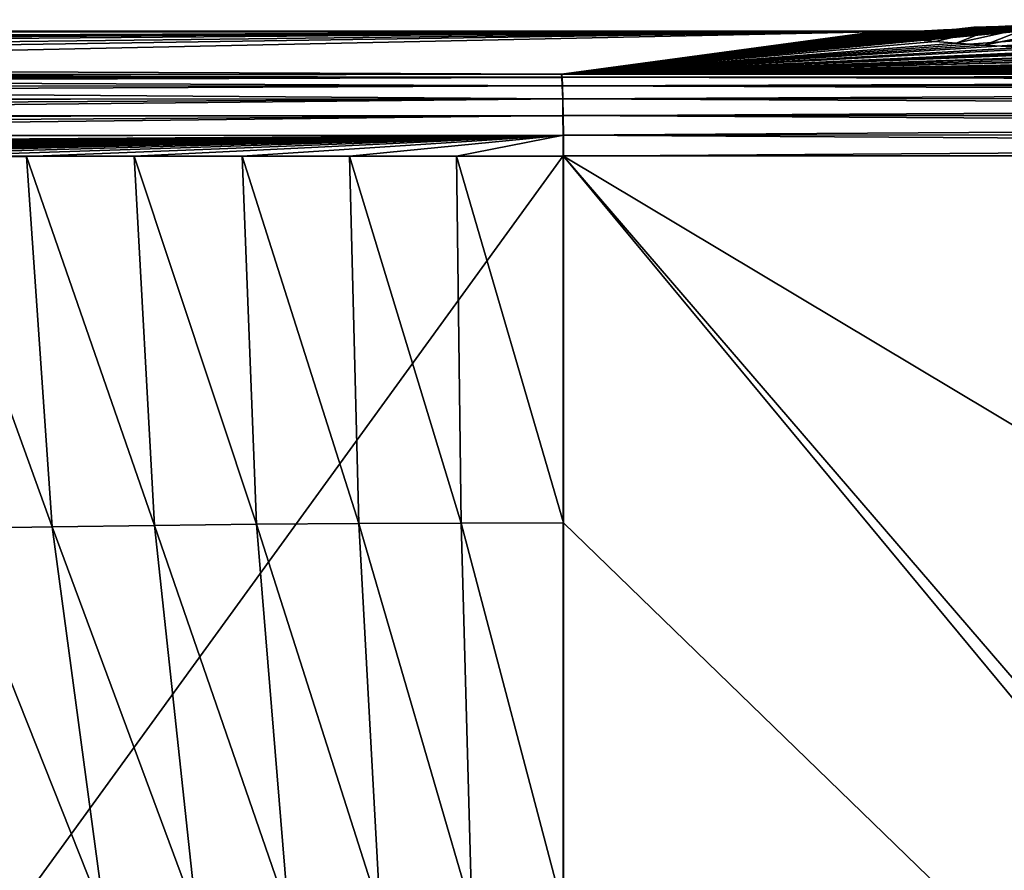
# Model space of a CAD drawing. Header units: metres. Extents: x -109 to 109, y -144 to 54.
# Tile 119 of 150: x 51 to 61, y -9 to 0. Entities that reach past the tile are written whole.
import ezdxf

# ---------------------------------------------------------------- set-up
doc = ezdxf.new("R2010")
doc.units = ezdxf.units.M
doc.layers.add('solid_20062313_XXX', color=7, linetype='CONTINUOUS')

msp = doc.modelspace()

# ---------------------------------------------------------------- linework, layer by layer
at = {"layer": 'solid_20062313_XXX'}
for points in [[(56.578026, -0.230179, -17.905802), (62.950218, 0.366374, 4.875669), (63, 0.238701)], [(56.578026, -0.230179, -17.905802), (62.627106, 0.351932, 4.32414), (62.950218, 0.366374, 4.875669)], [(56.578026, -0.230179, -17.905802), (62.551994, 0.348435, 4.190598), (62.627106, 0.351932, 4.32414)], [(56.578026, -0.230179, -17.905802), (62.349075, 0.338678, 3.81798), (62.551994, 0.348435, 4.190598)], [(56.578026, -0.230179, -17.905802), (62.107361, 0.326507, 3.353187), (62.349075, 0.338678, 3.81798)], [(56.578026, -0.230179, -17.905802), (61.894932, 0.31532, 2.925975), (62.107361, 0.326507, 3.353187)], [(61.377453, 0.291996, 3.410855), (62.107361, 0.326507, 3.353187), (61.894932, 0.31532, 2.925975)], [(61.377453, 0.291996, 3.410855), (61.745903, 0.293073, 4.646953), (62.107361, 0.326507, 3.353187)], [(-56.578026, -0.230179, -17.905802), (-60.344353, 0.238698, -0.000099), (60.359093, 0.238698, -0.000095)], [(60.284351, 0.238593, 0.004121), (60.359093, 0.238698, -0.000095), (-60.344353, 0.238698, -0.000099)], [(60.017742, 0.233472, 0.199671), (-60.344353, 0.238698, -0.000099), (-60.225849, 0.238403, 0.011377)], [(60.214478, 0.238256, 0.016979), (60.284351, 0.238593, 0.004121), (-60.344353, 0.238698, -0.000099)], [(60.157547, 0.237772, 0.035467), (60.214478, 0.238256, 0.016979), (-60.344353, 0.238698, -0.000099)], [(60.113129, 0.237204, 0.05714), (60.157547, 0.237772, 0.035467), (-60.344353, 0.238698, -0.000099)], [(60.078033, 0.236581, 0.080945), (60.113129, 0.237204, 0.05714), (-60.344353, 0.238698, -0.000099)], [(60.050293, 0.235909, 0.10662), (60.078033, 0.236581, 0.080945), (-60.344353, 0.238698, -0.000099)], [(60.030334, 0.235226, 0.132702), (60.050293, 0.235909, 0.10662), (-60.344353, 0.238698, -0.000099)], [(60.017792, 0.234465, 0.161756), (60.030334, 0.235226, 0.132702), (-60.344353, 0.238698, -0.000099)], [(60.017742, 0.233472, 0.199671), (60.017792, 0.234465, 0.161756), (-60.344353, 0.238698, -0.000099)], [(56.580166, -0.232797, 18.005779), (60.017742, 0.233472, 0.199671), (-60.225849, 0.238403, 0.011377)], [(37.849991, -0.243215, 18.403625), (56.580166, -0.232797, 18.005779), (-60.225849, 0.238403, 0.011377)], [(-37.720459, -0.238995, -18.242456), (-56.578026, -0.230179, -17.905802), (60.359093, 0.238698, -0.000095)], [(-28.291424, -0.24208, -18.360283), (-37.720459, -0.238995, -18.242456), (60.359093, 0.238698, -0.000095)], [(-18.841818, -0.244288, -18.444593), (-28.291424, -0.24208, -18.360283), (60.359093, 0.238698, -0.000095)], [(0.037722, -0.246048, -18.511793), (-18.841818, -0.244288, -18.444593), (60.359093, 0.238698, -0.000095)], [(18.917259, -0.244274, -18.444054), (0.037722, -0.246048, -18.511793), (60.359093, 0.238698, -0.000095)], [(28.291424, -0.24208, -18.360283), (18.917259, -0.244274, -18.444054), (60.359093, 0.238698, -0.000095)], [(37.795895, -0.238967, -18.241379), (28.291424, -0.24208, -18.360283), (60.359093, 0.238698, -0.000095)], [(56.578026, -0.230179, -17.905802), (37.795895, -0.238967, -18.241379), (60.359093, 0.238698, -0.000095)], [(56.578026, -0.230179, -17.905802), (61.706242, 0.30503, 2.533004), (61.894932, 0.31532, 2.925975)], [(56.578026, -0.230179, -17.905802), (61.537022, 0.295575, 2.171954), (61.706242, 0.30503, 2.533004)], [(56.578026, -0.230179, -17.905802), (61.38393, 0.28691, 1.841054), (61.537022, 0.295575, 2.171954)], [(56.578026, -0.230179, -17.905802), (61.244095, 0.278992, 1.538672), (61.38393, 0.28691, 1.841054)], [(56.578026, -0.230179, -17.905802), (61.115086, 0.271779, 1.263221), (61.244095, 0.278992, 1.538672)], [(56.578026, -0.230179, -17.905802), (60.994713, 0.265233, 1.013219), (61.115086, 0.271779, 1.263221)], [(56.578026, -0.230179, -17.905802), (60.91534, 0.261068, 0.854178), (60.994713, 0.265233, 1.013219)], [(56.578026, -0.230179, -17.905802), (60.881039, 0.259318, 0.787346), (60.91534, 0.261068, 0.854178)], [(56.578026, -0.230179, -17.905802), (60.772335, 0.254006, 0.584496), (60.881039, 0.259318, 0.787346)], [(56.578026, -0.230179, -17.905802), (60.667007, 0.24928, 0.404007), (60.772335, 0.254006, 0.584496)], [(56.578026, -0.230179, -17.905802), (60.563759, 0.245139, 0.245864), (60.667007, 0.24928, 0.404007)], [(56.578026, -0.230179, -17.905802), (60.461376, 0.241602, 0.110817), (60.563759, 0.245139, 0.245864)], [(56.578026, -0.230179, -17.905802), (60.359093, 0.238698, -0.000095), (60.461376, 0.241602, 0.110817)], [(56.578026, -0.230179, -17.905802), (63, 0.238701), (63.125813, 0.190552, -1.838731)], [(56.580166, -0.232797, 18.005779), (60.023937, 0.229723, 0.34285), (60.017742, 0.233472, 0.199671)], [(56.580166, -0.232797, 18.005779), (60.031216, 0.225998, 0.485098), (60.023937, 0.229723, 0.34285)], [(56.580166, -0.232797, 18.005779), (60.039722, 0.222277, 0.627186), (60.031216, 0.225998, 0.485098)], [(56.580166, -0.232797, 18.005779), (60.05003, 0.218351, 0.777107), (60.039722, 0.222277, 0.627186)], [(56.580166, -0.232797, 18.005779), (60.063503, 0.213867, 0.948375), (60.05003, 0.218351, 0.777107)], [(60.017742, 0.233472, 0.199671), (60.078033, 0.236581, 0.080945), (60.050293, 0.235909, 0.10662)], [(60.023937, 0.229723, 0.34285), (60.078033, 0.236581, 0.080945), (60.017742, 0.233472, 0.199671)], [(60.017742, 0.233472, 0.199671), (60.050293, 0.235909, 0.10662), (60.030334, 0.235226, 0.132702)], [(60.017742, 0.233472, 0.199671), (60.030334, 0.235226, 0.132702), (60.017792, 0.234465, 0.161756)], [(60.023937, 0.229723, 0.34285), (60.359093, 0.238698, -0.000095), (60.284351, 0.238593, 0.004121)], [(60.031216, 0.225998, 0.485098), (60.359093, 0.238698, -0.000095), (60.023937, 0.229723, 0.34285)], [(60.023937, 0.229723, 0.34285), (60.284351, 0.238593, 0.004121), (60.214478, 0.238256, 0.016979)], [(60.023937, 0.229723, 0.34285), (60.214478, 0.238256, 0.016979), (60.157547, 0.237772, 0.035467)], [(60.023937, 0.229723, 0.34285), (60.157547, 0.237772, 0.035467), (60.113129, 0.237204, 0.05714)], [(60.023937, 0.229723, 0.34285), (60.113129, 0.237204, 0.05714), (60.078033, 0.236581, 0.080945)], [(60.031216, 0.225998, 0.485098), (60.563759, 0.245139, 0.245864), (60.461376, 0.241602, 0.110817)], [(60.039722, 0.222277, 0.627186), (60.563759, 0.245139, 0.245864), (60.031216, 0.225998, 0.485098)], [(60.031216, 0.225998, 0.485098), (60.461376, 0.241602, 0.110817), (60.359093, 0.238698, -0.000095)], [(60.05003, 0.218351, 0.777107), (60.563759, 0.245139, 0.245864), (60.039722, 0.222277, 0.627186)], [(60.05003, 0.218351, 0.777107), (60.667007, 0.24928, 0.404007), (60.563759, 0.245139, 0.245864)], [(60.063503, 0.213867, 0.948375), (60.667007, 0.24928, 0.404007), (60.05003, 0.218351, 0.777107)], [(60.063503, 0.213867, 0.948375), (60.772335, 0.254006, 0.584496), (60.667007, 0.24928, 0.404007)], [(60.08149, 0.208638, 1.14804), (60.772335, 0.254006, 0.584496), (60.063503, 0.213867, 0.948375)], [(60.08149, 0.208638, 1.14804), (60.881039, 0.259318, 0.787346), (60.772335, 0.254006, 0.584496)], [(60.10508, 0.202658, 1.376413), (60.881039, 0.259318, 0.787346), (60.08149, 0.208638, 1.14804)], [(60.10508, 0.202658, 1.376413), (60.91534, 0.261068, 0.854178), (60.881039, 0.259318, 0.787346)], [(60.135933, 0.195835, 1.636953), (60.91534, 0.261068, 0.854178), (60.10508, 0.202658, 1.376413)], [(60.17646, 0.188012, 1.935703), (60.91534, 0.261068, 0.854178), (60.135933, 0.195835, 1.636953)], [(60.229931, 0.179027, 2.278831), (60.91534, 0.261068, 0.854178), (60.17646, 0.188012, 1.935703)], [(61.106804, 0.283647, 2.151949), (60.91534, 0.261068, 0.854178), (60.229931, 0.179027, 2.278831)], [(61.106804, 0.283647, 2.151949), (60.229931, 0.179027, 2.278831), (60.30064, 0.168693, 2.673471)], [(61.106804, 0.283647, 2.151949), (60.30064, 0.168693, 2.673471), (60.394428, 0.156788, 3.128122)], [(61.106804, 0.283647, 2.151949), (60.394428, 0.156788, 3.128122), (60.51952, 0.143039, 3.653156)], [(61.377453, 0.291996, 3.410855), (60.51952, 0.143039, 3.653156), (60.687366, 0.127127, 4.260817)], [(61.106804, 0.283647, 2.151949), (60.51952, 0.143039, 3.653156), (61.377453, 0.291996, 3.410855)], [(61.377453, 0.291996, 3.410855), (60.687366, 0.127127, 4.260817), (60.913654, 0.108679, 4.965307)], [(61.745903, 0.293073, 4.646953), (60.913654, 0.108679, 4.965307), (61.221706, 0.08724, 5.784051)], [(61.377453, 0.291996, 3.410855), (60.913654, 0.108679, 4.965307), (61.745903, 0.293073, 4.646953)], [(61.106804, 0.283647, 2.151949), (60.994713, 0.265233, 1.013219), (60.91534, 0.261068, 0.854178)], [(61.106804, 0.283647, 2.151949), (61.115086, 0.271779, 1.263221), (60.994713, 0.265233, 1.013219)], [(61.106804, 0.283647, 2.151949), (61.537022, 0.295575, 2.171954), (61.38393, 0.28691, 1.841054)], [(61.106804, 0.283647, 2.151949), (61.377453, 0.291996, 3.410855), (61.537022, 0.295575, 2.171954)], [(61.106804, 0.283647, 2.151949), (61.38393, 0.28691, 1.841054), (61.244095, 0.278992, 1.538672)], [(61.106804, 0.283647, 2.151949), (61.244095, 0.278992, 1.538672), (61.115086, 0.271779, 1.263221)], [(61.745903, 0.293073, 4.646953), (61.221706, 0.08724, 5.784051), (62.215687, 0.289696, 5.855427)], [(62.215687, 0.289696, 5.855427), (61.221706, 0.08724, 5.784051), (61.645138, 0.062291, 6.736825)], [(61.377453, 0.291996, 3.410855), (61.894932, 0.31532, 2.925975), (61.706242, 0.30503, 2.533004)], [(61.377453, 0.291996, 3.410855), (61.706242, 0.30503, 2.533004), (61.537022, 0.295575, 2.171954)], [(56.578026, -0.230179, -17.905802), (63.125813, 0.190552, -1.838731), (63.500839, 0.143305, -3.643005)], [(56.578026, -0.230179, -17.905802), (63.500839, 0.143305, -3.643005), (64.11805, 0.097838, -5.379313)], [(56.580166, -0.232797, 18.005779), (60.08149, 0.208638, 1.14804), (60.063503, 0.213867, 0.948375)], [(56.580166, -0.232797, 18.005779), (60.10508, 0.202658, 1.376413), (60.08149, 0.208638, 1.14804)], [(56.580166, -0.232797, 18.005779), (60.135933, 0.195835, 1.636953), (60.10508, 0.202658, 1.376413)], [(56.580166, -0.232797, 18.005779), (60.17646, 0.188012, 1.935703), (60.135933, 0.195835, 1.636953)], [(56.580166, -0.232797, 18.005779), (60.229931, 0.179027, 2.278831), (60.17646, 0.188012, 1.935703)], [(56.580166, -0.232797, 18.005779), (60.30064, 0.168693, 2.673471), (60.229931, 0.179027, 2.278831)], [(56.580166, -0.232797, 18.005779), (60.394428, 0.156788, 3.128122), (60.30064, 0.168693, 2.673471)], [(56.580166, -0.232797, 18.005779), (60.51952, 0.143039, 3.653156), (60.394428, 0.156788, 3.128122)], [(56.580166, -0.232797, 18.005779), (60.687366, 0.127127, 4.260817), (60.51952, 0.143039, 3.653156)], [(56.580166, -0.232797, 18.005779), (60.913654, 0.108679, 4.965307), (60.687366, 0.127127, 4.260817)], [(56.580166, -0.232797, 18.005779), (61.221706, 0.08724, 5.784051), (60.913654, 0.108679, 4.965307)], [(56.578026, -0.230179, -17.905802), (64.11805, 0.097838, -5.379313), (64.965958, 0.054996, -7.015402)], [(56.578026, -0.230179, -17.905802), (64.965958, 0.054996, -7.015402), (66.028831, 0.015575, -8.520832)], [(56.578026, -0.230179, -17.905802), (66.028831, 0.015575, -8.520832), (67.286652, -0.019684, -9.867317)], [(56.580166, -0.232797, 18.005779), (61.645138, 0.062291, 6.736825), (61.221706, 0.08724, 5.784051)], [(56.580166, -0.232797, 18.005779), (62.232803, 0.033259, 7.845495), (61.645138, 0.062291, 6.736825)], [(56.580166, -0.232797, 18.005779), (62.610714, 0.017027, 8.465374), (62.232803, 0.033259, 7.845495)], [(56.580166, -0.232797, 18.005779), (63.062057, -0.00046, 9.133184), (62.610714, 0.017027, 8.465374)], [(56.578026, -0.230179, -17.905802), (67.286652, -0.019684, -9.867317), (68.715919, -0.050126, -11.02986)], [(56.578026, -0.230179, -17.905802), (68.715919, -0.050126, -11.02986), (70.290085, -0.075189, -11.986943)], [(56.578026, -0.230179, -17.905802), (70.290085, -0.075189, -11.986943), (71.979942, -0.094406, -12.720814)], [(56.578026, -0.230179, -17.905802), (71.979942, -0.094406, -12.720814), (73.753998, -0.107419, -13.217768)], [(56.578026, -0.230179, -17.905802), (77.421021, -0.113985, -13.468535), (79.246002, -0.107419, -13.217768)], [(90.558006, -0.211116, -17.177816), (56.578026, -0.230179, -17.905802), (79.246002, -0.107419, -13.217768)], [(56.578026, -0.230179, -17.905802), (73.753998, -0.107419, -13.217768), (75.578979, -0.113985, -13.468535)], [(56.580166, -0.232797, 18.005779), (63.603325, -0.019237, 9.850251), (63.062057, -0.00046, 9.133184)], [(56.580166, -0.232797, 18.005779), (64.242065, -0.038969, 10.603777), (63.603325, -0.019237, 9.850251)], [(56.580166, -0.232797, 18.005779), (64.969421, -0.058833, 11.362347), (64.242065, -0.038969, 10.603777)], [(56.580166, -0.232797, 18.005779), (65.756668, -0.07772, 12.083632), (64.969421, -0.058833, 11.362347)], [(56.580166, -0.232797, 18.005779), (66.585327, -0.095167, 12.749876), (65.756668, -0.07772, 12.083632)], [(56.580166, -0.232797, 18.005779), (67.454628, -0.111166, 13.360849), (66.585327, -0.095167, 12.749876)], [(56.578026, -0.230179, -17.905802), (75.578979, -0.113985, -13.468535), (77.421021, -0.113985, -13.468535)], [(90.562958, -0.247291, -17.40786), (56.578026, -0.230179, -17.905802), (90.558006, -0.211116, -17.177816)], [(56.580166, -0.232797, 18.005779), (68.361862, -0.125673, 13.91485), (67.454628, -0.111166, 13.360849)], [(56.580166, -0.232797, 18.005779), (69.303032, -0.138621, 14.409339), (68.361862, -0.125673, 13.91485)], [(56.580166, -0.232797, 18.005779), (70.274193, -0.149956, 14.842196), (69.303032, -0.138621, 14.409339)], [(56.580166, -0.232797, 18.005779), (71.271461, -0.159631, 15.211654), (70.274193, -0.149956, 14.842196)], [(56.580166, -0.232797, 18.005779), (72.290009, -0.167599, 15.515962), (71.271461, -0.159631, 15.211654)], [(56.580166, -0.232797, 18.005779), (73.32621, -0.173834, 15.754044), (72.290009, -0.167599, 15.515962)], [(56.580166, -0.232797, 18.005779), (74.375473, -0.178307, 15.924894), (73.32621, -0.173834, 15.754044)], [(56.580166, -0.232797, 18.005779), (75.433357, -0.181001, 16.02776), (74.375473, -0.178307, 15.924894)], [(56.580166, -0.232797, 18.005779), (90.529533, -0.213752, 17.27845), (75.433357, -0.181001, 16.02776)], [(56.585075, -0.268443, 18.234015), (90.529533, -0.213752, 17.27845), (56.580166, -0.232797, 18.005779)], [(56.585075, -0.268443, 18.234015), (90.534485, -0.249922, 17.50848), (90.529533, -0.213752, 17.27845)], [(18.737778, -0.289512, 19.036325), (56.580166, -0.232797, 18.005779), (37.849991, -0.243215, 18.403625)], [(18.737778, -0.289512, 19.036325), (56.585075, -0.268443, 18.234015), (56.580166, -0.232797, 18.005779)], [(18.737778, -0.289512, 19.036325), (18.742346, -0.382885, 19.249147), (56.585075, -0.268443, 18.234015)], [(18.742346, -0.382885, 19.249147), (56.589661, -0.361037, 18.445654), (56.585075, -0.268443, 18.234015)], [(56.582935, -0.265825, -18.134037), (37.795895, -0.238967, -18.241379), (56.578026, -0.230179, -17.905802)], [(56.582935, -0.265825, -18.134037), (37.799011, -0.274613, -18.469643), (37.795895, -0.238967, -18.241379)], [(56.582935, -0.265825, -18.134037), (56.587521, -0.358419, -18.345676), (37.799011, -0.274613, -18.469643)], [(56.587521, -0.358419, -18.345676), (37.802074, -0.367207, -18.681311), (37.799011, -0.274613, -18.469643)], [(90.562958, -0.247291, -17.40786), (56.582935, -0.265825, -18.134037), (56.578026, -0.230179, -17.905802)], [(90.562958, -0.247291, -17.40786), (90.567596, -0.341934, -17.621956), (56.582935, -0.265825, -18.134037)], [(90.567596, -0.341934, -17.621956), (56.587521, -0.358419, -18.345676), (56.582935, -0.265825, -18.134037)], [(56.585075, -0.268443, 18.234015), (56.589661, -0.361037, 18.445654), (90.534485, -0.249922, 17.50848)], [(56.589661, -0.361037, 18.445654), (90.539124, -0.344558, 17.72257), (90.534485, -0.249922, 17.50848)], [(18.742346, -0.382885, 19.249147), (18.746284, -0.527661, 19.430964), (56.589661, -0.361037, 18.445654)], [(18.746284, -0.527661, 19.430964), (56.593624, -0.504476, 18.626749), (56.589661, -0.361037, 18.445654)], [(56.587521, -0.358419, -18.345676), (56.59148, -0.501858, -18.526772), (37.802074, -0.367207, -18.681311)], [(56.59148, -0.501858, -18.526772), (37.804722, -0.510646, -18.862429), (37.802074, -0.367207, -18.681311)], [(90.567596, -0.341934, -17.621956), (90.571465, -0.482789, -17.798782), (56.587521, -0.358419, -18.345676)], [(90.571465, -0.482789, -17.798782), (56.59148, -0.501858, -18.526772), (56.587521, -0.358419, -18.345676)], [(56.589661, -0.361037, 18.445654), (56.593624, -0.504476, 18.626749), (90.539124, -0.344558, 17.72257)], [(56.593624, -0.504476, 18.626749), (90.542992, -0.485424, 17.899414), (90.539124, -0.344558, 17.72257)], [(18.746284, -0.527661, 19.430964), (18.749329, -0.714182, 19.569643), (56.593624, -0.504476, 18.626749)], [(18.749329, -0.714182, 19.569643), (56.596695, -0.689306, 18.765364), (56.593624, -0.504476, 18.626749)], [(56.59148, -0.501858, -18.526772), (37.806774, -0.695477, -19.001062), (37.804722, -0.510646, -18.862429)], [(56.59148, -0.501858, -18.526772), (56.594555, -0.686688, -18.665388), (37.806774, -0.695477, -19.001062)], [(90.571465, -0.482789, -17.798782), (90.571587, -0.488612, -17.804403), (56.59148, -0.501858, -18.526772)], [(90.571587, -0.488612, -17.804403), (90.574539, -0.667621, -17.937401), (56.59148, -0.501858, -18.526772)], [(90.574539, -0.667621, -17.937401), (56.594555, -0.686688, -18.665388), (56.59148, -0.501858, -18.526772)], [(56.593624, -0.504476, 18.626749), (90.543114, -0.491225, 17.905014), (90.542992, -0.485424, 17.899414)], [(56.593624, -0.504476, 18.626749), (56.596695, -0.689306, 18.765364), (90.543114, -0.491225, 17.905014)], [(56.596695, -0.689306, 18.765364), (90.546066, -0.670255, 18.038033), (90.543114, -0.491225, 17.905014)], [(18.749329, -0.714182, 19.569643), (18.75128, -0.930007, 19.655937), (56.596695, -0.689306, 18.765364)], [(18.75128, -0.930007, 19.655937), (56.598679, -0.903346, 18.852364), (56.596695, -0.689306, 18.765364)], [(56.594555, -0.686688, -18.665388), (37.808102, -0.909516, -19.088074), (37.806774, -0.695477, -19.001062)], [(56.594555, -0.686688, -18.665388), (56.596539, -0.900728, -18.752386), (37.808102, -0.909516, -19.088074)], [(90.574539, -0.667621, -17.937401), (90.574661, -0.6774, -17.942852), (56.594555, -0.686688, -18.665388)], [(90.574661, -0.6774, -17.942852), (90.576523, -0.881663, -18.024401), (56.594555, -0.686688, -18.665388)], [(90.576523, -0.881663, -18.024401), (56.596539, -0.900728, -18.752386), (56.594555, -0.686688, -18.665388)], [(56.596695, -0.689306, 18.765364), (90.546188, -0.680001, 18.043467), (90.546066, -0.670255, 18.038033)], [(56.596695, -0.689306, 18.765364), (56.598679, -0.903346, 18.852364), (90.546188, -0.680001, 18.043467)], [(56.598679, -0.903346, 18.852364), (90.54805, -0.884298, 18.125034), (90.546188, -0.680001, 18.043467)], [(18.75128, -0.930007, 19.655937), (18.752005, -1.160509, 19.684111), (56.598679, -0.903346, 18.852364)], [(56.598679, -0.903346, 18.852364), (18.752005, -1.160509, 19.684111), (19.917696, -1.160768, 19.65938)], [(56.598679, -0.903346, 18.852364), (19.917696, -1.160768, 19.65938), (21.093021, -1.160663, 19.634462)], [(56.598679, -0.903346, 18.852364), (21.093021, -1.160663, 19.634462), (22.278027, -1.160234, 19.609354)], [(56.598679, -0.903346, 18.852364), (22.278027, -1.160234, 19.609354), (23.472757, -1.159524, 19.584057)], [(56.598679, -0.903346, 18.852364), (23.472757, -1.159524, 19.584057), (24.677231, -1.158568, 19.558567)], [(56.598679, -0.903346, 18.852364), (24.677231, -1.158568, 19.558567), (25.891445, -1.157401, 19.532885)], [(56.598679, -0.903346, 18.852364), (25.891445, -1.157401, 19.532885), (27.115404, -1.156057, 19.507006)], [(56.598679, -0.903346, 18.852364), (27.115404, -1.156057, 19.507006), (28.349112, -1.154575, 19.480932)], [(56.598679, -0.903346, 18.852364), (28.349112, -1.154575, 19.480932), (29.592577, -1.152991, 19.45466)], [(56.598679, -0.903346, 18.852364), (29.592577, -1.152991, 19.45466), (30.845812, -1.151349, 19.428188)], [(56.598679, -0.903346, 18.852364), (30.845812, -1.151349, 19.428188), (32.115089, -1.149831, 19.401381)], [(56.598679, -0.903346, 18.852364), (32.115089, -1.149831, 19.401381), (33.403881, -1.148559, 19.374163)], [(56.598679, -0.903346, 18.852364), (33.403881, -1.148559, 19.374163), (34.707989, -1.147483, 19.346621)], [(56.598679, -0.903346, 18.852364), (34.707989, -1.147483, 19.346621), (36.023239, -1.146552, 19.318842)], [(56.598679, -0.903346, 18.852364), (36.023239, -1.146552, 19.318842), (37.34547, -1.145716, 19.290911)], [(56.598679, -0.903346, 18.852364), (37.34547, -1.145716, 19.290911), (38.587715, -1.144975, 19.264666)], [(56.596539, -0.900728, -18.752386), (42.449413, -1.136813, -19.047241), (37.808102, -0.909516, -19.088074)], [(56.598679, -0.903346, 18.852364), (38.587715, -1.144975, 19.264666), (39.829044, -1.14423, 19.23843)], [(56.598679, -0.903346, 18.852364), (39.829044, -1.14423, 19.23843), (41.066067, -1.143431, 19.212276)], [(56.598679, -0.903346, 18.852364), (41.066067, -1.143431, 19.212276), (42.295403, -1.142523, 19.186274)], [(56.598679, -0.903346, 18.852364), (42.295403, -1.142523, 19.186274), (43.513676, -1.141445, 19.16049)], [(56.596539, -0.900728, -18.752386), (56.597301, -1.129871, -18.782036), (42.449413, -1.136813, -19.047241)], [(56.598679, -0.903346, 18.852364), (43.513676, -1.141445, 19.16049), (44.72039, -1.140199, 19.134933)], [(56.598679, -0.903346, 18.852364), (44.72039, -1.140199, 19.134933), (45.923069, -1.138985, 19.109446)], [(56.598679, -0.903346, 18.852364), (45.923069, -1.138985, 19.109446), (47.122387, -1.137835, 19.084007)], [(56.598679, -0.903346, 18.852364), (47.122387, -1.137835, 19.084007), (48.318375, -1.136766, 19.058615)], [(56.598679, -0.903346, 18.852364), (48.318375, -1.136766, 19.058615), (49.511063, -1.135792, 19.03327)], [(56.598679, -0.903346, 18.852364), (49.511063, -1.135792, 19.03327), (50.700478, -1.134924, 19.007967)], [(56.598679, -0.903346, 18.852364), (50.700478, -1.134924, 19.007967), (51.886646, -1.134174, 18.982704)], [(56.598679, -0.903346, 18.852364), (51.886646, -1.134174, 18.982704), (53.069599, -1.13355, 18.957479)], [(56.598679, -0.903346, 18.852364), (53.069599, -1.13355, 18.957479), (54.249367, -1.133058, 18.932291)], [(56.598679, -0.903346, 18.852364), (54.249367, -1.133058, 18.932291), (55.425972, -1.132704, 18.907135)], [(56.598679, -0.903346, 18.852364), (55.425972, -1.132704, 18.907135), (56.599442, -1.132489, 18.882013)], [(90.576523, -0.881663, -18.024401), (90.576607, -0.89552, -18.027931), (56.596539, -0.900728, -18.752386)], [(90.576607, -0.89552, -18.027931), (90.577286, -1.110808, -18.054052), (56.596539, -0.900728, -18.752386)], [(56.596539, -0.900728, -18.752386), (90.577286, -1.110808, -18.054052), (56.597301, -1.129871, -18.782036)], [(56.598679, -0.903346, 18.852364), (90.548134, -0.89811, 18.128553), (90.54805, -0.884298, 18.125034)], [(56.598679, -0.903346, 18.852364), (56.599442, -1.132489, 18.882013), (90.548134, -0.89811, 18.128553)], [(90.548134, -0.89811, 18.128553), (56.599442, -1.132489, 18.882013), (90.548813, -1.113443, 18.154684)], [(56.597301, -1.129871, -18.782036), (56.597301, -20.625799, -18.782036), (42.449398, -20.625799, -19.047243)], [(42.449413, -1.136813, -19.047241), (56.597301, -1.129871, -18.782036), (42.449398, -20.625799, -19.047243)], [(50.700478, -1.134924, 19.007967), (49.511063, -1.135792, 19.03327), (50.98259, -5.202044, 19.000103)], [(49.511063, -1.135792, 19.03327), (49.858582, -5.220317, 19.023241), (50.98259, -5.202044, 19.000103)], [(51.886646, -1.134174, 18.982704), (50.700478, -1.134924, 19.007967), (52.106483, -5.187022, 18.976812)], [(50.700478, -1.134924, 19.007967), (50.98259, -5.202044, 19.000103), (52.106483, -5.187022, 18.976812)], [(53.069599, -1.13355, 18.957479), (51.886646, -1.134174, 18.982704), (53.23019, -5.175282, 18.953365)], [(51.886646, -1.134174, 18.982704), (52.106483, -5.187022, 18.976812), (53.23019, -5.175282, 18.953365)], [(54.249367, -1.133058, 18.932291), (53.069599, -1.13355, 18.957479), (54.353634, -5.166856, 18.929752)], [(53.069599, -1.13355, 18.957479), (53.23019, -5.175282, 18.953365), (54.353634, -5.166856, 18.929752)], [(55.425972, -1.132704, 18.907135), (54.249367, -1.133058, 18.932291), (55.476746, -5.161777, 18.905972)], [(54.249367, -1.133058, 18.932291), (54.353634, -5.166856, 18.929752), (55.476746, -5.161777, 18.905972)], [(55.425972, -1.132704, 18.907135), (56.599442, -5.160079, 18.882013), (56.599442, -1.132489, 18.882013)], [(55.425972, -1.132704, 18.907135), (55.476746, -5.161777, 18.905972), (56.599442, -5.160079, 18.882013)], [(90.577286, -1.110808, -18.054052), (56.597301, -20.625799, -18.782036), (56.597301, -1.129871, -18.782036)], [(90.577286, -1.110808, -18.054052), (90.577286, -20.625799, -18.054052), (56.597301, -20.625799, -18.782036)], [(56.599442, -1.132489, 18.882013), (90.548813, -21.441288, 18.154684), (90.548813, -1.113443, 18.154684)], [(56.599442, -1.132489, 18.882013), (74.252602, -21.637917, 18.503813), (90.548813, -21.441288, 18.154684)], [(56.599442, -1.132489, 18.882013), (73.600502, -21.644089, 18.517784), (74.252602, -21.637917, 18.503813)], [(56.599442, -1.132489, 18.882013), (56.599442, -5.160079, 18.882013), (73.600502, -21.644089, 18.517784)], [(52.571232, -9.473804, 18.965496), (52.106483, -5.187022, 18.976812), (50.98259, -5.202044, 19.000103)], [(53.579147, -9.452113, 18.945114), (53.23019, -5.175282, 18.953365), (52.106483, -5.187022, 18.976812)], [(53.579147, -9.452113, 18.945114), (52.106483, -5.187022, 18.976812), (52.571232, -9.473804, 18.965496)], [(54.586578, -9.436545, 18.924414), (54.353634, -5.166856, 18.929752), (53.23019, -5.175282, 18.953365)], [(54.586578, -9.436545, 18.924414), (53.23019, -5.175282, 18.953365), (53.579147, -9.452113, 18.945114)], [(55.593388, -9.42716, 18.903383), (55.476746, -5.161777, 18.905972), (54.353634, -5.166856, 18.929752)], [(55.593388, -9.42716, 18.903383), (54.353634, -5.166856, 18.929752), (54.586578, -9.436545, 18.924414)], [(55.476746, -5.161777, 18.905972), (56.599442, -9.424019, 18.882013), (56.599442, -5.160079, 18.882013)], [(55.593388, -9.42716, 18.903383), (56.599442, -9.424019, 18.882013), (55.476746, -5.161777, 18.905972)], [(56.599442, -5.160079, 18.882013), (56.599442, -9.424019, 18.882013), (73.600502, -21.644089, 18.517784)], [(51.562977, -9.501558, 18.985571), (50.98259, -5.202044, 19.000103), (49.858582, -5.220317, 19.023241)], [(51.562977, -9.501558, 18.985571), (49.858582, -5.220317, 19.023241), (50.554512, -9.535314, 19.005348)], [(52.571232, -9.473804, 18.965496), (50.98259, -5.202044, 19.000103), (51.562977, -9.501558, 18.985571)]]:
    msp.add_3dface(points, dxfattribs=at)

doc.saveas('drawing.dxf')
